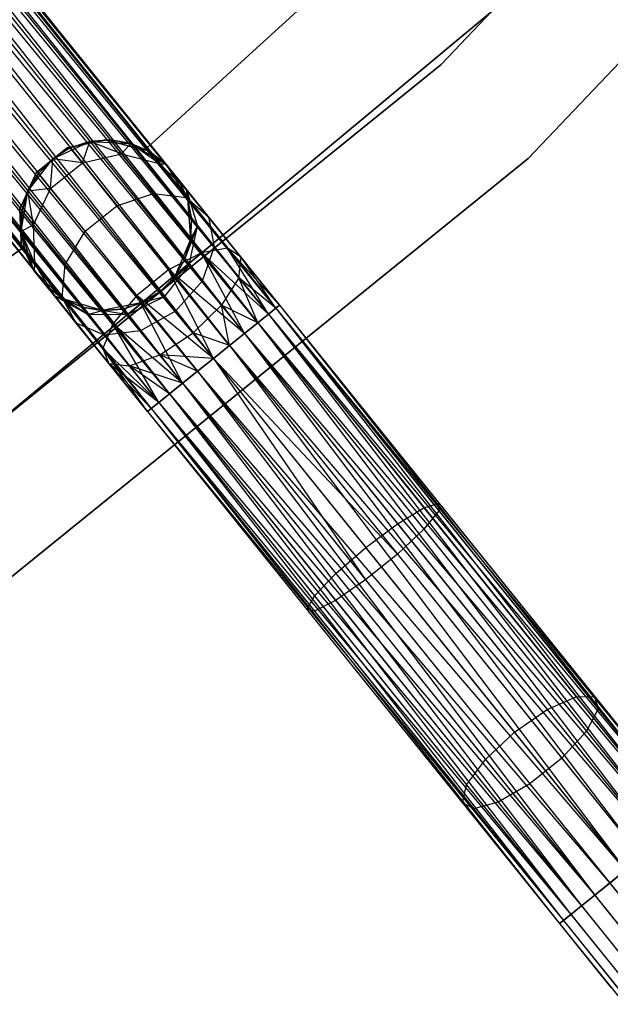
# Model space of a CAD drawing. Extents: x -91 to 92, y -91 to 92.
# Tile 201 of 256: x 37.36 to 44.27, y -56.12 to -44.59. Entities that reach past the tile are written whole.
import ezdxf

# ---------------------------------------------------------------- set-up
doc = ezdxf.new("R2010")
doc.units = 0
doc.header["$LTSCALE"] = 25.4
doc.layers.get('0').update_dxf_attribs({"linetype": 'CONTINUOUS'})

# ---------------------------------------------------------------- blocks, each defined once
blk = doc.blocks.new('NL2500012258_STL_2')
at = {"color": 0}
for p, q in [((120.534, -33.401, 177.855), (132.602, -48.398, 177.855)), ((120.534, -33.401, 177.855), (132.602, -48.398, 177.855)), ((132.515, -48.468, 176.932), (120.534, -33.401, 177.145)), ((120.534, -33.401, 177.145), (132.647, -48.362, 177.379)), ((120.534, -33.401, 177.145), (132.647, -48.362, 177.379)), ((132.515, -48.468, 176.932), (120.534, -33.401, 177.145)), ((132.647, -48.362, 177.379), (120.579, -33.364, 177.621)), ((120.579, -33.364, 177.379), (132.647, -48.362, 177.379)), ((132.647, -48.362, 177.379), (120.579, -33.364, 177.621)), ((120.579, -33.364, 177.621), (132.602, -48.398, 177.855)), ((120.579, -33.364, 177.621), (132.602, -48.398, 177.855)), ((120.579, -33.364, 177.379), (132.647, -48.362, 177.379)), ((132.602, -48.398, 177.855), (120.446, -33.471, 178.068)), ((120.446, -33.471, 178.068), (132.39, -48.568, 178.249)), ((120.446, -33.471, 178.068), (132.39, -48.568, 178.249)), ((132.602, -48.398, 177.855), (120.446, -33.471, 178.068)), ((120.446, -33.471, 176.932), (132.515, -48.468, 176.932)), ((120.446, -33.471, 176.932), (132.515, -48.468, 176.932)), ((120.322, -33.571, 178.249), (132.39, -48.568, 178.249)), ((120.322, -33.571, 178.249), (132.39, -48.568, 178.249)), ((132.235, -48.693, 176.615), (120.322, -33.571, 176.751)), ((120.322, -33.571, 176.751), (132.515, -48.468, 176.932)), ((120.322, -33.571, 176.751), (132.515, -48.468, 176.932)), ((132.235, -48.693, 176.615), (120.322, -33.571, 176.751)), ((132.39, -48.568, 178.249), (120.167, -33.695, 178.385)), ((120.167, -33.695, 178.385), (132.06, -48.834, 178.471)), ((120.167, -33.695, 178.385), (132.06, -48.834, 178.471)), ((132.39, -48.568, 178.249), (120.167, -33.695, 178.385)), ((120.167, -33.695, 176.615), (132.235, -48.693, 176.615)), ((120.167, -33.695, 176.615), (132.235, -48.693, 176.615)), ((119.992, -33.837, 178.471), (132.06, -48.834, 178.471)), ((119.992, -33.837, 178.471), (132.06, -48.834, 178.471)), ((119.992, -33.837, 176.529), (131.873, -48.984, 176.5)), ((119.992, -33.837, 176.529), (131.873, -48.984, 176.5)), ((119.992, -33.837, 176.529), (132.235, -48.693, 176.615)), ((119.992, -33.837, 176.529), (132.235, -48.693, 176.615)), ((119.805, -33.987, 178.5), (131.873, -48.984, 178.5)), ((119.805, -33.987, 178.5), (131.873, -48.984, 178.5)), ((119.805, -33.987, 176.5), (131.873, -48.984, 176.5)), ((119.805, -33.987, 176.5), (131.873, -48.984, 176.5)), ((131.511, -49.275, 176.615), (119.619, -34.137, 176.529)), ((119.619, -34.137, 176.529), (131.873, -48.984, 176.5)), ((131.511, -49.275, 176.615), (119.619, -34.137, 176.529)), ((119.619, -34.137, 178.471), (131.687, -49.134, 178.471)), ((119.619, -34.137, 178.471), (131.687, -49.134, 178.471)), ((119.619, -34.137, 176.529), (131.873, -48.984, 176.5)), ((119.443, -34.278, 176.615), (131.511, -49.275, 176.615)), ((119.443, -34.278, 176.615), (131.511, -49.275, 176.615)), ((131.687, -49.134, 178.471), (119.443, -34.278, 178.385)), ((119.443, -34.278, 178.385), (131.357, -49.4, 178.249)), ((119.443, -34.278, 178.385), (131.357, -49.4, 178.249)), ((131.687, -49.134, 178.471), (119.443, -34.278, 178.385)), ((131.232, -49.5, 176.932), (119.289, -34.402, 176.751)), ((119.289, -34.402, 176.751), (131.511, -49.275, 176.615)), ((119.289, -34.402, 176.751), (131.511, -49.275, 176.615)), ((131.232, -49.5, 176.932), (119.289, -34.402, 176.751)), ((119.289, -34.402, 178.249), (131.357, -49.4, 178.249)), ((119.289, -34.402, 178.249), (131.357, -49.4, 178.249)), ((131.1, -49.606, 177.379), (119.077, -34.573, 177.145)), ((119.077, -34.573, 177.145), (131.232, -49.5, 176.932)), ((119.077, -34.573, 177.145), (131.232, -49.5, 176.932)), ((131.1, -49.606, 177.379), (119.077, -34.573, 177.145)), ((119.077, -34.573, 177.855), (131.145, -49.57, 177.855)), ((119.077, -34.573, 177.855), (131.145, -49.57, 177.855)), ((119.164, -34.503, 176.932), (131.232, -49.5, 176.932)), ((119.164, -34.503, 176.932), (131.232, -49.5, 176.932)), ((131.357, -49.4, 178.249), (119.164, -34.503, 178.068)), ((119.164, -34.503, 178.068), (131.145, -49.57, 177.855)), ((119.164, -34.503, 178.068), (131.145, -49.57, 177.855)), ((131.357, -49.4, 178.249), (119.164, -34.503, 178.068)), ((119.032, -34.609, 177.379), (131.1, -49.606, 177.379)), ((119.032, -34.609, 177.621), (131.1, -49.606, 177.379)), ((131.145, -49.57, 177.855), (119.032, -34.609, 177.621)), ((119.032, -34.609, 177.621), (131.1, -49.606, 177.379)), ((119.032, -34.609, 177.379), (131.1, -49.606, 177.379)), ((131.145, -49.57, 177.855), (119.032, -34.609, 177.621)), ((140.121, -39.662, 26.5), (134.537, -45.543, 26.5)), ((134.537, -45.543, 17), (140.121, -39.662, 17)), ((134.537, -45.543, 17), (140.121, -39.662, 17)), ((140.121, -39.662, 26.5), (134.537, -45.543, 26.5)), ((135.555, -46.645, 26.5), (141.274, -40.621, 26.5)), ((141.274, -40.621, 17), (135.555, -46.645, 17)), ((135.555, -46.645, 26.5), (141.274, -40.621, 26.5)), ((141.274, -40.621, 17), (135.555, -46.645, 17)), ((135.208, -42.772, 22), (131.065, -46.546, 22)), ((131.065, -46.546, 20), (135.208, -42.772, 20)), ((131.065, -46.546, 20), (135.208, -42.772, 20)), ((135.208, -42.772, 22), (131.065, -46.546, 22)), ((128.909, -50.1, 19), (135.136, -44.914, 19)), ((135.136, -44.914, 20), (128.909, -50.1, 20)), ((128.909, -50.1, 19), (135.136, -44.914, 19)), ((135.136, -44.914, 20), (128.909, -50.1, 20)), ((134.537, -45.543, 26.5), (128.233, -50.646, 26.5)), ((128.233, -50.646, 17), (134.537, -45.543, 17)), ((128.233, -50.646, 17), (134.537, -45.543, 17)), ((134.537, -45.543, 26.5), (128.233, -50.646, 26.5)), ((134.537, -45.543, 17), (134.537, -45.543, 26.5)), ((134.537, -45.543, 17), (134.537, -45.543, 26.5)), ((129.993, -46.647, 20), (130.427, -46.445, 20)), ((129.993, -46.647, 20), (130.427, -46.445, 20)), ((130.615, -46.425, 22), (130.16, -46.521, 22)), ((130.16, -46.521, 20), (130.615, -46.425, 20)), ((130.16, -46.521, 20), (130.615, -46.425, 20)), ((130.615, -46.425, 22), (130.16, -46.521, 22)), ((130.427, -46.445, 25.5), (130.197, -46.519, 25.5)), ((130.197, -46.519, 25.5), (130.427, -46.445, 20)), ((130.197, -46.519, 25.5), (130.427, -46.445, 20)), ((130.427, -46.445, 25.5), (130.197, -46.519, 25.5)), ((130.339, -46.696, 26.637), (130.427, -46.445, 25.5)), ((130.339, -46.696, 26.637), (130.427, -46.445, 25.5)), ((130.667, -46.427, 25.5), (130.427, -46.445, 25.5)), ((130.427, -46.445, 20), (130.667, -46.427, 25.5)), ((130.667, -46.427, 25.5), (130.427, -46.445, 25.5)), ((130.427, -46.445, 20), (130.667, -46.427, 25.5)), ((130.427, -46.445, 20), (130.905, -46.467, 20)), ((130.798, -46.59, 26.552), (130.427, -46.445, 25.5)), ((130.798, -46.59, 26.552), (130.427, -46.445, 25.5)), ((130.427, -46.445, 20), (130.905, -46.467, 20)), ((130.427, -46.445, 25.5), (130.427, -46.445, 20)), ((130.427, -46.445, 25.5), (130.427, -46.445, 20)), ((131.065, -46.546, 22), (130.615, -46.425, 22)), ((130.615, -46.425, 22), (130.615, -46.425, 20)), ((130.615, -46.425, 20), (131.065, -46.546, 20)), ((130.615, -46.425, 22), (130.615, -46.425, 20)), ((130.615, -46.425, 20), (131.065, -46.546, 20)), ((131.065, -46.546, 22), (130.615, -46.425, 22)), ((130.798, -46.59, 26.552), (130.667, -46.427, 25.5)), ((130.798, -46.59, 26.552), (130.667, -46.427, 25.5)), ((130.905, -46.467, 25.5), (130.667, -46.427, 25.5)), ((130.667, -46.427, 25.5), (130.905, -46.467, 20)), ((130.667, -46.427, 25.5), (130.905, -46.467, 20)), ((130.905, -46.467, 25.5), (130.667, -46.427, 25.5)), ((130.16, -46.521, 22), (129.798, -46.812, 22)), ((129.798, -46.812, 20), (130.16, -46.521, 20)), ((129.798, -46.812, 20), (130.16, -46.521, 20)), ((130.16, -46.521, 22), (129.798, -46.812, 22)), ((130.197, -46.519, 25.5), (129.993, -46.647, 25.5)), ((130.197, -46.519, 25.5), (129.993, -46.647, 25.5)), ((130.197, -46.519, 25.5), (129.993, -46.647, 20)), ((130.197, -46.519, 25.5), (129.993, -46.647, 20)), ((130.16, -46.521, 22), (130.16, -46.521, 20)), ((130.16, -46.521, 22), (130.16, -46.521, 20)), ((130.339, -46.696, 26.637), (130.197, -46.519, 25.5)), ((130.339, -46.696, 26.637), (130.197, -46.519, 25.5)), ((130.798, -46.59, 26.552), (130.905, -46.467, 25.5)), ((130.798, -46.59, 26.552), (130.905, -46.467, 25.5)), ((130.905, -46.467, 20), (131.317, -46.71, 20)), ((131.238, -46.703, 26.401), (130.905, -46.467, 25.5)), ((131.238, -46.703, 26.401), (130.905, -46.467, 25.5)), ((131.126, -46.563, 25.5), (130.905, -46.467, 25.5)), ((130.905, -46.467, 20), (131.126, -46.563, 25.5)), ((130.905, -46.467, 20), (131.317, -46.71, 20)), ((130.905, -46.467, 25.5), (130.905, -46.467, 20)), ((130.905, -46.467, 25.5), (130.905, -46.467, 20)), ((131.126, -46.563, 25.5), (130.905, -46.467, 25.5)), ((130.905, -46.467, 20), (131.126, -46.563, 25.5)), ((131.065, -46.546, 22), (131.065, -46.546, 20)), ((131.065, -46.546, 22), (131.065, -46.546, 20)), ((131.238, -46.703, 26.401), (131.126, -46.563, 25.5)), ((131.238, -46.703, 26.401), (131.126, -46.563, 25.5)), ((131.317, -46.71, 25.5), (131.126, -46.563, 25.5)), ((131.126, -46.563, 25.5), (131.317, -46.71, 20)), ((131.126, -46.563, 25.5), (131.317, -46.71, 20)), ((131.317, -46.71, 25.5), (131.126, -46.563, 25.5)), ((129.099, -51.871, 26.5), (135.555, -46.645, 26.5)), ((135.555, -46.645, 17), (129.099, -51.871, 17)), ((129.099, -51.871, 26.5), (135.555, -46.645, 26.5)), ((135.555, -46.645, 17), (129.099, -51.871, 17)), ((129.702, -47.027, 20), (129.993, -46.647, 20)), ((129.702, -47.027, 20), (129.993, -46.647, 20)), ((129.993, -46.647, 25.5), (129.824, -46.819, 25.5)), ((129.824, -46.819, 25.5), (129.993, -46.647, 20)), ((129.993, -46.647, 25.5), (129.824, -46.819, 25.5)), ((129.824, -46.819, 25.5), (129.993, -46.647, 20)), ((129.966, -46.996, 26.637), (129.993, -46.647, 25.5)), ((129.966, -46.996, 26.637), (129.993, -46.647, 25.5)), ((130.339, -46.696, 26.637), (129.993, -46.647, 25.5)), ((130.339, -46.696, 26.637), (129.993, -46.647, 25.5)), ((129.993, -46.647, 25.5), (129.993, -46.647, 20)), ((129.993, -46.647, 25.5), (129.993, -46.647, 20)), ((130.339, -46.696, 26.637), (130.798, -46.59, 26.552)), ((130.339, -46.696, 26.637), (130.798, -46.59, 26.552)), ((130.798, -46.59, 26.552), (131.238, -46.703, 26.401)), ((131.172, -47.054, 27.443), (130.798, -46.59, 26.552)), ((131.172, -47.054, 27.443), (130.798, -46.59, 26.552)), ((130.798, -46.59, 26.552), (131.238, -46.703, 26.401)), ((135.555, -46.645, 26.5), (135.555, -46.645, 17)), ((135.555, -46.645, 26.5), (135.555, -46.645, 17)), ((129.966, -46.996, 26.637), (130.339, -46.696, 26.637)), ((129.966, -46.996, 26.637), (130.339, -46.696, 26.637)), ((130.743, -47.197, 27.601), (130.339, -46.696, 26.637)), ((130.743, -47.197, 27.601), (130.339, -46.696, 26.637)), ((131.238, -46.703, 26.401), (131.317, -46.71, 25.5)), ((131.238, -46.703, 26.401), (131.317, -46.71, 25.5)), ((131.238, -46.703, 26.401), (131.558, -47.009, 26.219)), ((131.558, -47.101, 27.165), (131.238, -46.703, 26.401)), ((131.558, -47.101, 27.165), (131.238, -46.703, 26.401)), ((131.238, -46.703, 26.401), (131.558, -47.009, 26.219)), ((131.317, -46.71, 20), (131.57, -47.116, 20)), ((131.558, -47.009, 26.219), (131.317, -46.71, 25.5)), ((131.317, -46.71, 20), (131.469, -46.897, 25.5)), ((131.317, -46.71, 25.5), (131.317, -46.71, 20)), ((131.558, -47.009, 26.219), (131.317, -46.71, 25.5)), ((131.317, -46.71, 20), (131.469, -46.897, 25.5)), ((131.317, -46.71, 20), (131.57, -47.116, 20)), ((131.317, -46.71, 25.5), (131.317, -46.71, 20)), ((129.798, -46.812, 22), (129.606, -47.237, 22)), ((129.606, -47.237, 20), (129.798, -46.812, 20)), ((129.606, -47.237, 20), (129.798, -46.812, 20)), ((129.798, -46.812, 22), (129.606, -47.237, 22)), ((129.824, -46.819, 25.5), (129.702, -47.027, 25.5)), ((129.702, -47.027, 20), (129.824, -46.819, 25.5)), ((129.824, -46.819, 25.5), (129.702, -47.027, 25.5)), ((129.702, -47.027, 20), (129.824, -46.819, 25.5)), ((129.798, -46.812, 22), (129.798, -46.812, 20)), ((129.798, -46.812, 22), (129.798, -46.812, 20)), ((129.966, -46.996, 26.637), (129.824, -46.819, 25.5)), ((129.966, -46.996, 26.637), (129.824, -46.819, 25.5)), ((131.558, -47.009, 26.219), (131.469, -46.897, 25.5)), ((131.57, -47.116, 25.5), (131.469, -46.897, 25.5)), ((131.558, -47.009, 26.219), (131.469, -46.897, 25.5)), ((131.469, -46.897, 25.5), (131.57, -47.116, 20)), ((131.469, -46.897, 25.5), (131.57, -47.116, 20)), ((131.57, -47.116, 25.5), (131.469, -46.897, 25.5)), ((129.966, -46.996, 26.637), (129.702, -47.027, 25.5)), ((129.966, -46.996, 26.637), (129.702, -47.027, 25.5)), ((129.765, -47.421, 26.552), (129.966, -46.996, 26.637)), ((129.765, -47.421, 26.552), (129.966, -46.996, 26.637)), ((130.37, -47.497, 27.601), (129.966, -46.996, 26.637)), ((130.37, -47.497, 27.601), (129.966, -46.996, 26.637)), ((131.617, -47.352, 25.5), (131.558, -47.009, 26.219)), ((131.558, -47.009, 26.219), (131.685, -47.437, 26.048)), ((131.617, -47.352, 25.5), (131.558, -47.009, 26.219)), ((131.57, -47.116, 25.5), (131.558, -47.009, 26.219)), ((131.57, -47.116, 25.5), (131.558, -47.009, 26.219)), ((131.814, -47.326, 26.829), (131.558, -47.009, 26.219)), ((131.814, -47.326, 26.829), (131.558, -47.009, 26.219)), ((131.558, -47.009, 26.219), (131.685, -47.437, 26.048)), ((129.622, -47.499, 20), (129.702, -47.027, 20)), ((129.622, -47.499, 20), (129.702, -47.027, 20)), ((129.702, -47.027, 25.5), (129.634, -47.258, 25.5)), ((129.634, -47.258, 25.5), (129.702, -47.027, 20)), ((129.634, -47.258, 25.5), (129.702, -47.027, 20)), ((129.702, -47.027, 25.5), (129.634, -47.258, 25.5)), ((129.765, -47.421, 26.552), (129.702, -47.027, 25.5)), ((129.765, -47.421, 26.552), (129.702, -47.027, 25.5)), ((129.702, -47.027, 25.5), (129.702, -47.027, 20)), ((129.702, -47.027, 25.5), (129.702, -47.027, 20)), ((130.743, -47.197, 27.601), (131.172, -47.054, 27.443)), ((130.743, -47.197, 27.601), (131.172, -47.054, 27.443)), ((131.172, -47.054, 27.443), (131.558, -47.101, 27.165)), ((131.731, -47.749, 28.039), (131.172, -47.054, 27.443)), ((131.731, -47.749, 28.039), (131.172, -47.054, 27.443)), ((131.172, -47.054, 27.443), (131.558, -47.101, 27.165)), ((131.558, -47.101, 27.165), (131.814, -47.326, 26.829)), ((132.037, -47.696, 27.675), (131.558, -47.101, 27.165)), ((132.037, -47.696, 27.675), (131.558, -47.101, 27.165)), ((131.558, -47.101, 27.165), (131.814, -47.326, 26.829)), ((131.57, -47.116, 20), (131.605, -47.593, 20)), ((131.617, -47.352, 25.5), (131.57, -47.116, 25.5)), ((131.57, -47.116, 20), (131.617, -47.352, 25.5)), ((131.57, -47.116, 20), (131.605, -47.593, 20)), ((131.57, -47.116, 25.5), (131.57, -47.116, 20)), ((131.57, -47.116, 25.5), (131.57, -47.116, 20)), ((131.617, -47.352, 25.5), (131.57, -47.116, 25.5)), ((131.57, -47.116, 20), (131.617, -47.352, 25.5)), ((129.606, -47.237, 22), (129.606, -47.237, 20)), ((129.606, -47.237, 22), (129.606, -47.237, 20)), ((129.606, -47.237, 22), (129.627, -47.701, 22)), ((129.627, -47.701, 20), (129.606, -47.237, 20)), ((129.627, -47.701, 20), (129.606, -47.237, 20)), ((129.606, -47.237, 22), (129.627, -47.701, 22)), ((130.37, -47.497, 27.601), (130.743, -47.197, 27.601)), ((130.37, -47.497, 27.601), (130.743, -47.197, 27.601)), ((131.347, -47.948, 28.245), (130.743, -47.197, 27.601)), ((131.347, -47.948, 28.245), (130.743, -47.197, 27.601)), ((129.634, -47.258, 25.5), (129.622, -47.499, 25.5)), ((129.622, -47.499, 20), (129.634, -47.258, 25.5)), ((129.634, -47.258, 25.5), (129.622, -47.499, 25.5)), ((129.622, -47.499, 20), (129.634, -47.258, 25.5)), ((129.765, -47.421, 26.552), (129.634, -47.258, 25.5)), ((129.765, -47.421, 26.552), (129.634, -47.258, 25.5)), ((131.605, -47.593, 25.5), (131.617, -47.352, 25.5)), ((131.617, -47.352, 25.5), (131.605, -47.593, 20)), ((131.617, -47.352, 25.5), (131.605, -47.593, 20)), ((131.605, -47.593, 25.5), (131.617, -47.352, 25.5)), ((131.685, -47.437, 26.048), (131.617, -47.352, 25.5)), ((131.685, -47.437, 26.048), (131.617, -47.352, 25.5)), ((131.814, -47.326, 26.829), (131.88, -47.679, 26.513)), ((132.196, -47.801, 27.236), (131.814, -47.326, 26.829)), ((132.196, -47.801, 27.236), (131.814, -47.326, 26.829)), ((131.814, -47.326, 26.829), (131.88, -47.679, 26.513)), ((129.765, -47.421, 26.552), (129.622, -47.499, 25.5)), ((129.765, -47.421, 26.552), (129.622, -47.499, 25.5)), ((129.781, -47.875, 26.401), (129.765, -47.421, 26.552)), ((130.138, -47.886, 27.443), (129.765, -47.421, 26.552)), ((129.781, -47.875, 26.401), (129.765, -47.421, 26.552)), ((130.138, -47.886, 27.443), (129.765, -47.421, 26.552)), ((131.537, -47.824, 25.5), (131.685, -47.437, 26.048)), ((131.537, -47.824, 25.5), (131.685, -47.437, 26.048)), ((131.59, -47.89, 25.927), (131.685, -47.437, 26.048)), ((131.59, -47.89, 25.927), (131.685, -47.437, 26.048)), ((131.605, -47.593, 25.5), (131.685, -47.437, 26.048)), ((131.605, -47.593, 25.5), (131.685, -47.437, 26.048)), ((131.88, -47.679, 26.513), (131.685, -47.437, 26.048)), ((131.88, -47.679, 26.513), (131.685, -47.437, 26.048)), ((129.771, -47.954, 20), (129.622, -47.499, 20)), ((129.781, -47.875, 26.401), (129.622, -47.499, 25.5)), ((129.622, -47.499, 25.5), (129.669, -47.736, 25.5)), ((129.781, -47.875, 26.401), (129.622, -47.499, 25.5)), ((129.669, -47.736, 25.5), (129.622, -47.499, 20)), ((129.771, -47.954, 20), (129.622, -47.499, 20)), ((129.669, -47.736, 25.5), (129.622, -47.499, 20)), ((129.622, -47.499, 25.5), (129.669, -47.736, 25.5)), ((129.622, -47.499, 25.5), (129.622, -47.499, 20)), ((129.622, -47.499, 25.5), (129.622, -47.499, 20)), ((130.138, -47.886, 27.443), (130.37, -47.497, 27.601)), ((130.138, -47.886, 27.443), (130.37, -47.497, 27.601)), ((130.974, -48.248, 28.245), (130.37, -47.497, 27.601)), ((130.974, -48.248, 28.245), (130.37, -47.497, 27.601)), ((131.605, -47.593, 20), (131.415, -48.032, 20)), ((131.605, -47.593, 20), (131.415, -48.032, 20)), ((131.537, -47.824, 25.5), (131.605, -47.593, 25.5)), ((131.605, -47.593, 20), (131.537, -47.824, 25.5)), ((131.537, -47.824, 25.5), (131.605, -47.593, 25.5)), ((131.605, -47.593, 20), (131.537, -47.824, 25.5)), ((131.605, -47.593, 25.5), (131.605, -47.593, 20)), ((131.605, -47.593, 25.5), (131.605, -47.593, 20)), ((129.627, -47.701, 22), (125.051, -50.938, 22)), ((125.051, -50.938, 20), (129.627, -47.701, 20)), ((125.051, -50.938, 20), (129.627, -47.701, 20)), ((129.627, -47.701, 22), (125.051, -50.938, 22)), ((129.627, -47.701, 22), (129.627, -47.701, 20)), ((129.627, -47.701, 22), (129.627, -47.701, 20)), ((132.037, -47.696, 27.675), (131.731, -47.749, 28.039)), ((132.037, -47.696, 27.675), (131.731, -47.749, 28.039)), ((131.88, -47.679, 26.513), (131.741, -48.079, 26.288)), ((131.88, -47.679, 26.513), (131.741, -48.079, 26.288)), ((132.171, -48.041, 26.823), (131.88, -47.679, 26.513)), ((132.171, -48.041, 26.823), (131.88, -47.679, 26.513)), ((132.515, -48.468, 28.068), (132.037, -47.696, 27.675)), ((132.602, -48.398, 27.855), (132.037, -47.696, 27.675)), ((132.515, -48.468, 28.068), (132.037, -47.696, 27.675)), ((132.602, -48.398, 27.855), (132.037, -47.696, 27.675)), ((132.647, -48.362, 27.621), (132.037, -47.696, 27.675)), ((132.647, -48.362, 27.621), (132.037, -47.696, 27.675)), ((132.196, -47.801, 27.236), (132.037, -47.696, 27.675)), ((132.196, -47.801, 27.236), (132.037, -47.696, 27.675)), ((129.781, -47.875, 26.401), (129.669, -47.736, 25.5)), ((129.669, -47.736, 25.5), (129.771, -47.954, 25.5)), ((129.781, -47.875, 26.401), (129.669, -47.736, 25.5)), ((129.771, -47.954, 20), (129.669, -47.736, 25.5)), ((129.669, -47.736, 25.5), (129.771, -47.954, 25.5)), ((129.771, -47.954, 20), (129.669, -47.736, 25.5)), ((131.731, -47.749, 28.039), (131.347, -47.948, 28.245)), ((131.731, -47.749, 28.039), (131.347, -47.948, 28.245)), ((131.415, -48.032, 25.5), (131.537, -47.824, 25.5)), ((131.537, -47.824, 25.5), (131.415, -48.032, 20)), ((131.537, -47.824, 25.5), (131.415, -48.032, 20)), ((131.415, -48.032, 25.5), (131.537, -47.824, 25.5)), ((131.537, -47.824, 25.5), (131.59, -47.89, 25.927)), ((131.537, -47.824, 25.5), (131.59, -47.89, 25.927)), ((132.235, -48.693, 28.385), (131.731, -47.749, 28.039)), ((132.39, -48.568, 28.249), (131.731, -47.749, 28.039)), ((132.235, -48.693, 28.385), (131.731, -47.749, 28.039)), ((132.39, -48.568, 28.249), (131.731, -47.749, 28.039)), ((132.515, -48.468, 28.068), (131.731, -47.749, 28.039)), ((132.515, -48.468, 28.068), (131.731, -47.749, 28.039)), ((132.171, -48.041, 26.823), (132.196, -47.801, 27.236)), ((132.171, -48.041, 26.823), (132.196, -47.801, 27.236)), ((132.647, -48.362, 27.379), (132.196, -47.801, 27.236)), ((132.647, -48.362, 27.621), (132.196, -47.801, 27.236)), ((132.647, -48.362, 27.621), (132.196, -47.801, 27.236)), ((132.647, -48.362, 27.379), (132.196, -47.801, 27.236)), ((132.602, -48.398, 27.145), (132.196, -47.801, 27.236)), ((132.602, -48.398, 27.145), (132.196, -47.801, 27.236)), ((129.781, -47.875, 26.401), (129.771, -47.954, 25.5)), ((129.781, -47.875, 26.401), (129.771, -47.954, 25.5)), ((130.011, -48.254, 26.219), (129.781, -47.875, 26.401)), ((130.101, -48.273, 27.165), (129.781, -47.875, 26.401)), ((130.011, -48.254, 26.219), (129.781, -47.875, 26.401)), ((130.101, -48.273, 27.165), (129.781, -47.875, 26.401)), ((130.101, -48.273, 27.165), (130.138, -47.886, 27.443)), ((130.101, -48.273, 27.165), (130.138, -47.886, 27.443)), ((130.697, -48.58, 28.039), (130.138, -47.886, 27.443)), ((130.697, -48.58, 28.039), (130.138, -47.886, 27.443)), ((131.59, -47.89, 25.927), (131.247, -48.205, 25.5)), ((131.59, -47.89, 25.927), (131.247, -48.205, 25.5)), ((131.59, -47.89, 25.927), (131.294, -48.264, 25.883)), ((131.59, -47.89, 25.927), (131.294, -48.264, 25.883)), ((131.415, -48.032, 25.5), (131.59, -47.89, 25.927)), ((131.415, -48.032, 25.5), (131.59, -47.89, 25.927)), ((131.741, -48.079, 26.288), (131.59, -47.89, 25.927)), ((131.741, -48.079, 26.288), (131.59, -47.89, 25.927)), ((130.113, -48.288, 20), (129.771, -47.954, 20)), ((130.011, -48.254, 26.219), (129.771, -47.954, 25.5)), ((129.771, -47.954, 25.5), (129.771, -47.954, 20)), ((129.922, -48.142, 25.5), (129.771, -47.954, 20)), ((130.011, -48.254, 26.219), (129.771, -47.954, 25.5)), ((129.922, -48.142, 25.5), (129.771, -47.954, 20)), ((130.113, -48.288, 20), (129.771, -47.954, 20)), ((129.771, -47.954, 25.5), (129.771, -47.954, 20)), ((131.347, -47.948, 28.245), (130.974, -48.248, 28.245)), ((131.347, -47.948, 28.245), (130.974, -48.248, 28.245)), ((131.415, -48.032, 20), (131.247, -48.205, 20)), ((131.247, -48.205, 25.5), (131.415, -48.032, 25.5)), ((131.247, -48.205, 25.5), (131.415, -48.032, 25.5)), ((131.415, -48.032, 20), (131.247, -48.205, 20)), ((131.873, -48.984, 28.5), (131.347, -47.948, 28.245)), ((132.06, -48.834, 28.471), (131.347, -47.948, 28.245)), ((131.873, -48.984, 28.5), (131.347, -47.948, 28.245)), ((132.06, -48.834, 28.471), (131.347, -47.948, 28.245)), ((132.235, -48.693, 28.385), (131.347, -47.948, 28.245)), ((132.235, -48.693, 28.385), (131.347, -47.948, 28.245)), ((131.415, -48.032, 25.5), (131.415, -48.032, 20)), ((131.415, -48.032, 25.5), (131.415, -48.032, 20)), ((132.171, -48.041, 26.823), (131.968, -48.36, 26.53)), ((132.171, -48.041, 26.823), (131.968, -48.36, 26.53)), ((132.602, -48.398, 27.145), (132.171, -48.041, 26.823)), ((132.515, -48.468, 26.932), (132.171, -48.041, 26.823)), ((132.602, -48.398, 27.145), (132.171, -48.041, 26.823)), ((132.515, -48.468, 26.932), (132.171, -48.041, 26.823)), ((132.39, -48.568, 26.751), (132.171, -48.041, 26.823)), ((132.39, -48.568, 26.751), (132.171, -48.041, 26.823)), ((130.011, -48.254, 26.219), (129.922, -48.142, 25.5)), ((129.922, -48.142, 25.5), (130.113, -48.288, 25.5)), ((130.011, -48.254, 26.219), (129.922, -48.142, 25.5)), ((130.113, -48.288, 20), (129.922, -48.142, 25.5)), ((129.922, -48.142, 25.5), (130.113, -48.288, 25.5)), ((130.113, -48.288, 20), (129.922, -48.142, 25.5)), ((131.741, -48.079, 26.288), (131.43, -48.433, 26.207)), ((131.741, -48.079, 26.288), (131.43, -48.433, 26.207)), ((131.968, -48.36, 26.53), (131.741, -48.079, 26.288)), ((131.968, -48.36, 26.53), (131.741, -48.079, 26.288)), ((130.403, -48.469, 26.048), (130.011, -48.254, 26.219)), ((130.011, -48.254, 26.219), (130.113, -48.288, 25.5)), ((130.011, -48.254, 26.219), (130.113, -48.288, 25.5)), ((130.267, -48.571, 26.829), (130.011, -48.254, 26.219)), ((130.403, -48.469, 26.048), (130.011, -48.254, 26.219)), ((130.267, -48.571, 26.829), (130.011, -48.254, 26.219)), ((130.267, -48.571, 26.829), (130.101, -48.273, 27.165)), ((130.58, -48.868, 27.675), (130.101, -48.273, 27.165)), ((130.267, -48.571, 26.829), (130.101, -48.273, 27.165)), ((130.58, -48.868, 27.675), (130.101, -48.273, 27.165)), ((130.572, -48.425, 20), (130.113, -48.288, 20)), ((130.403, -48.469, 26.048), (130.113, -48.288, 25.5)), ((130.113, -48.288, 25.5), (130.335, -48.384, 25.5)), ((130.403, -48.469, 26.048), (130.113, -48.288, 25.5)), ((130.335, -48.384, 25.5), (130.113, -48.288, 20)), ((130.572, -48.425, 20), (130.113, -48.288, 20)), ((130.335, -48.384, 25.5), (130.113, -48.288, 20)), ((130.113, -48.288, 25.5), (130.335, -48.384, 25.5)), ((130.113, -48.288, 25.5), (130.113, -48.288, 20)), ((130.113, -48.288, 25.5), (130.113, -48.288, 20)), ((130.974, -48.248, 28.245), (130.697, -48.58, 28.039)), ((130.974, -48.248, 28.245), (130.697, -48.58, 28.039)), ((131.294, -48.264, 25.883), (130.866, -48.473, 25.927)), ((131.294, -48.264, 25.883), (130.866, -48.473, 25.927)), ((131.511, -49.275, 28.385), (130.974, -48.248, 28.245)), ((131.687, -49.134, 28.471), (130.974, -48.248, 28.245)), ((131.511, -49.275, 28.385), (130.974, -48.248, 28.245)), ((131.687, -49.134, 28.471), (130.974, -48.248, 28.245)), ((131.873, -48.984, 28.5), (130.974, -48.248, 28.245)), ((131.873, -48.984, 28.5), (130.974, -48.248, 28.245)), ((131.247, -48.205, 20), (131.042, -48.332, 20)), ((131.042, -48.332, 25.5), (131.247, -48.205, 25.5)), ((131.042, -48.332, 25.5), (131.247, -48.205, 25.5)), ((131.247, -48.205, 20), (131.042, -48.332, 20)), ((131.294, -48.264, 25.883), (131.042, -48.332, 25.5)), ((131.294, -48.264, 25.883), (131.042, -48.332, 25.5)), ((131.247, -48.205, 25.5), (131.294, -48.264, 25.883)), ((131.247, -48.205, 25.5), (131.294, -48.264, 25.883)), ((131.247, -48.205, 25.5), (131.247, -48.205, 20)), ((131.247, -48.205, 25.5), (131.247, -48.205, 20)), ((131.294, -48.264, 25.883), (131.43, -48.433, 26.207)), ((131.294, -48.264, 25.883), (131.43, -48.433, 26.207)), ((130.403, -48.469, 26.048), (130.335, -48.384, 25.5)), ((130.335, -48.384, 25.5), (130.572, -48.425, 25.5)), ((130.403, -48.469, 26.048), (130.335, -48.384, 25.5)), ((130.572, -48.425, 20), (130.335, -48.384, 25.5)), ((130.335, -48.384, 25.5), (130.572, -48.425, 25.5)), ((130.572, -48.425, 20), (130.335, -48.384, 25.5)), ((131.042, -48.332, 20), (130.572, -48.425, 20)), ((131.042, -48.332, 20), (130.572, -48.425, 20)), ((130.572, -48.425, 25.5), (130.813, -48.407, 25.5)), ((130.813, -48.407, 25.5), (130.572, -48.425, 20)), ((130.813, -48.407, 25.5), (130.572, -48.425, 20)), ((130.572, -48.425, 25.5), (130.813, -48.407, 25.5)), ((130.813, -48.407, 25.5), (131.042, -48.332, 25.5)), ((131.042, -48.332, 20), (130.813, -48.407, 25.5)), ((130.813, -48.407, 25.5), (131.042, -48.332, 25.5)), ((131.042, -48.332, 20), (130.813, -48.407, 25.5)), ((130.866, -48.473, 25.927), (130.813, -48.407, 25.5)), ((130.866, -48.473, 25.927), (130.813, -48.407, 25.5)), ((130.866, -48.473, 25.927), (131.042, -48.332, 25.5)), ((130.866, -48.473, 25.927), (131.042, -48.332, 25.5)), ((131.042, -48.332, 25.5), (131.042, -48.332, 20)), ((131.042, -48.332, 25.5), (131.042, -48.332, 20)), ((131.968, -48.36, 26.53), (131.634, -48.686, 26.424)), ((131.968, -48.36, 26.53), (131.634, -48.686, 26.424)), ((132.39, -48.568, 26.751), (131.968, -48.36, 26.53)), ((132.39, -48.568, 26.751), (131.968, -48.36, 26.53)), ((132.235, -48.693, 26.615), (131.968, -48.36, 26.53)), ((132.235, -48.693, 26.615), (131.968, -48.36, 26.53)), ((132.06, -48.834, 26.529), (131.968, -48.36, 26.53)), ((132.06, -48.834, 26.529), (131.968, -48.36, 26.53)), ((132.39, -48.568, 178.249), (132.602, -48.398, 177.855)), ((132.39, -48.568, 178.249), (132.602, -48.398, 177.855)), ((132.647, -48.362, 177.379), (132.515, -48.468, 176.932)), ((132.647, -48.362, 177.379), (132.515, -48.468, 176.932)), ((132.515, -48.468, 26.932), (132.602, -48.398, 27.145)), ((132.602, -48.398, 27.855), (132.515, -48.468, 28.068)), ((132.602, -48.398, 27.855), (132.515, -48.468, 28.068)), ((132.515, -48.468, 26.932), (132.602, -48.398, 27.145)), ((132.602, -48.398, 177.855), (132.647, -48.362, 177.379)), ((132.602, -48.398, 177.855), (132.647, -48.362, 177.379)), ((132.602, -48.398, 27.145), (132.647, -48.362, 27.379)), ((132.647, -48.362, 27.621), (132.602, -48.398, 27.855)), ((132.647, -48.362, 27.621), (132.602, -48.398, 27.855)), ((132.602, -48.398, 27.145), (132.647, -48.362, 27.379)), ((132.602, -48.398, 177.855), (134.51, -50.769, 177.626)), ((132.602, -48.398, 177.855), (134.51, -50.769, 177.626)), ((132.602, -48.398, 27.145), (137.424, -54.39, 27.145)), ((132.602, -48.398, 27.145), (137.424, -54.39, 27.145)), ((132.602, -48.398, 27.855), (137.469, -54.354, 27.621)), ((132.602, -48.398, 27.855), (137.469, -54.354, 27.621)), ((132.602, -48.398, 27.855), (137.337, -54.461, 28.068)), ((132.602, -48.398, 27.855), (137.337, -54.461, 28.068)), ((132.647, -48.362, 177.379), (134.51, -50.678, 177.156)), ((132.647, -48.362, 177.379), (134.51, -50.678, 177.156)), ((132.647, -48.362, 27.379), (137.424, -54.39, 27.145)), ((132.647, -48.362, 27.379), (137.424, -54.39, 27.145)), ((132.647, -48.362, 27.379), (137.469, -54.354, 27.621)), ((132.647, -48.362, 27.379), (137.469, -54.354, 27.621)), ((132.647, -48.362, 27.621), (137.469, -54.354, 27.621)), ((132.647, -48.362, 27.621), (137.469, -54.354, 27.621)), ((130.403, -48.469, 26.048), (130.572, -48.425, 25.5)), ((130.403, -48.469, 26.048), (130.572, -48.425, 25.5)), ((130.866, -48.473, 25.927), (130.403, -48.469, 26.048)), ((130.597, -48.711, 26.513), (130.403, -48.469, 26.048)), ((130.866, -48.473, 25.927), (130.403, -48.469, 26.048)), ((130.597, -48.711, 26.513), (130.403, -48.469, 26.048)), ((130.866, -48.473, 25.927), (130.572, -48.425, 25.5)), ((130.866, -48.473, 25.927), (130.572, -48.425, 25.5)), ((130.572, -48.425, 25.5), (130.572, -48.425, 20)), ((130.572, -48.425, 25.5), (130.572, -48.425, 20)), ((131.017, -48.661, 26.288), (130.866, -48.473, 25.927)), ((131.017, -48.661, 26.288), (130.866, -48.473, 25.927)), ((131.43, -48.433, 26.207), (131.017, -48.661, 26.288)), ((131.43, -48.433, 26.207), (131.017, -48.661, 26.288)), ((131.43, -48.433, 26.207), (131.634, -48.686, 26.424)), ((131.43, -48.433, 26.207), (131.634, -48.686, 26.424)), ((132.515, -48.468, 176.932), (132.235, -48.693, 176.615)), ((132.515, -48.468, 176.932), (132.235, -48.693, 176.615)), ((132.39, -48.568, 26.751), (132.515, -48.468, 26.932)), ((132.515, -48.468, 28.068), (132.39, -48.568, 28.249)), ((132.515, -48.468, 28.068), (132.39, -48.568, 28.249)), ((132.39, -48.568, 26.751), (132.515, -48.468, 26.932)), ((132.515, -48.468, 176.932), (134.336, -50.732, 176.713)), ((132.515, -48.468, 176.932), (134.336, -50.732, 176.713)), ((132.515, -48.468, 26.932), (137.212, -54.561, 26.751)), ((132.515, -48.468, 26.932), (137.212, -54.561, 26.751)), ((132.515, -48.468, 26.932), (137.424, -54.39, 27.145)), ((132.515, -48.468, 26.932), (137.424, -54.39, 27.145)), ((132.515, -48.468, 28.068), (137.337, -54.461, 28.068)), ((132.515, -48.468, 28.068), (137.337, -54.461, 28.068)), ((130.597, -48.711, 26.513), (130.267, -48.571, 26.829)), ((130.649, -49.046, 27.236), (130.267, -48.571, 26.829)), ((130.597, -48.711, 26.513), (130.267, -48.571, 26.829)), ((130.649, -49.046, 27.236), (130.267, -48.571, 26.829)), ((130.697, -48.58, 28.039), (130.58, -48.868, 27.675)), ((130.697, -48.58, 28.039), (130.58, -48.868, 27.675)), ((131.232, -49.5, 28.068), (130.697, -48.58, 28.039)), ((131.357, -49.4, 28.249), (130.697, -48.58, 28.039)), ((131.232, -49.5, 28.068), (130.697, -48.58, 28.039)), ((131.357, -49.4, 28.249), (130.697, -48.58, 28.039)), ((131.511, -49.275, 28.385), (130.697, -48.58, 28.039)), ((131.511, -49.275, 28.385), (130.697, -48.58, 28.039)), ((132.06, -48.834, 178.471), (132.39, -48.568, 178.249)), ((132.06, -48.834, 178.471), (132.39, -48.568, 178.249)), ((132.235, -48.693, 26.615), (132.39, -48.568, 26.751)), ((132.39, -48.568, 28.249), (132.235, -48.693, 28.385)), ((132.39, -48.568, 28.249), (132.235, -48.693, 28.385)), ((132.235, -48.693, 26.615), (132.39, -48.568, 26.751)), ((132.39, -48.568, 178.249), (134.335, -50.985, 178.015)), ((132.39, -48.568, 178.249), (134.335, -50.985, 178.015)), ((132.39, -48.568, 26.751), (137.212, -54.561, 26.751)), ((132.39, -48.568, 26.751), (137.212, -54.561, 26.751)), ((132.39, -48.568, 28.249), (137.337, -54.461, 28.068)), ((132.39, -48.568, 28.249), (137.337, -54.461, 28.068)), ((132.39, -48.568, 28.249), (137.058, -54.685, 28.385)), ((132.39, -48.568, 28.249), (137.058, -54.685, 28.385)), ((131.017, -48.661, 26.288), (130.597, -48.711, 26.513)), ((131.017, -48.661, 26.288), (130.597, -48.711, 26.513)), ((130.889, -49.073, 26.823), (130.597, -48.711, 26.513)), ((130.889, -49.073, 26.823), (130.597, -48.711, 26.513)), ((131.244, -48.943, 26.53), (131.017, -48.661, 26.288)), ((131.244, -48.943, 26.53), (131.017, -48.661, 26.288)), ((131.244, -48.943, 26.53), (131.634, -48.686, 26.424)), ((131.244, -48.943, 26.53), (131.634, -48.686, 26.424)), ((131.634, -48.686, 26.424), (131.873, -48.984, 26.5)), ((132.06, -48.834, 26.529), (131.634, -48.686, 26.424)), ((132.06, -48.834, 26.529), (131.634, -48.686, 26.424)), ((131.634, -48.686, 26.424), (131.873, -48.984, 26.5)), ((132.235, -48.693, 176.615), (131.873, -48.984, 176.5)), ((132.235, -48.693, 176.615), (131.873, -48.984, 176.5)), ((132.06, -48.834, 26.529), (132.235, -48.693, 26.615)), ((132.235, -48.693, 28.385), (132.06, -48.834, 28.471)), ((132.235, -48.693, 28.385), (132.06, -48.834, 28.471)), ((132.06, -48.834, 26.529), (132.235, -48.693, 26.615)), ((132.235, -48.693, 176.615), (134.027, -50.92, 176.4)), ((132.235, -48.693, 176.615), (134.027, -50.92, 176.4)), ((132.235, -48.693, 26.615), (136.882, -54.827, 26.529)), ((132.235, -48.693, 26.615), (136.882, -54.827, 26.529)), ((132.235, -48.693, 26.615), (137.212, -54.561, 26.751)), ((132.235, -48.693, 26.615), (137.212, -54.561, 26.751)), ((132.235, -48.693, 28.385), (137.058, -54.685, 28.385)), ((132.235, -48.693, 28.385), (137.058, -54.685, 28.385)), ((131.1, -49.606, 27.621), (130.58, -48.868, 27.675)), ((130.58, -48.868, 27.675), (130.649, -49.046, 27.236)), ((131.145, -49.57, 27.855), (130.58, -48.868, 27.675)), ((131.1, -49.606, 27.621), (130.58, -48.868, 27.675)), ((131.145, -49.57, 27.855), (130.58, -48.868, 27.675)), ((131.232, -49.5, 28.068), (130.58, -48.868, 27.675)), ((131.232, -49.5, 28.068), (130.58, -48.868, 27.675)), ((130.58, -48.868, 27.675), (130.649, -49.046, 27.236)), ((131.873, -48.984, 178.5), (132.06, -48.834, 178.471)), ((131.873, -48.984, 178.5), (132.06, -48.834, 178.471)), ((131.873, -48.984, 26.5), (132.06, -48.834, 26.529)), ((132.06, -48.834, 28.471), (131.873, -48.984, 28.5)), ((132.06, -48.834, 28.471), (131.873, -48.984, 28.5)), ((131.873, -48.984, 26.5), (132.06, -48.834, 26.529)), ((132.06, -48.834, 178.471), (134.026, -51.277, 178.235)), ((132.06, -48.834, 178.471), (134.026, -51.277, 178.235)), ((132.06, -48.834, 26.529), (136.882, -54.827, 26.529)), ((132.06, -48.834, 26.529), (136.882, -54.827, 26.529)), ((132.06, -48.834, 28.471), (137.058, -54.685, 28.385)), ((132.06, -48.834, 28.471), (137.058, -54.685, 28.385)), ((132.06, -48.834, 28.471), (136.696, -54.977, 28.5)), ((132.06, -48.834, 28.471), (136.696, -54.977, 28.5)), ((130.889, -49.073, 26.823), (131.244, -48.943, 26.53)), ((130.889, -49.073, 26.823), (131.244, -48.943, 26.53)), ((131.873, -48.984, 26.5), (131.244, -48.943, 26.53)), ((131.687, -49.134, 26.529), (131.244, -48.943, 26.53)), ((131.873, -48.984, 26.5), (131.244, -48.943, 26.53)), ((131.687, -49.134, 26.529), (131.244, -48.943, 26.53)), ((131.511, -49.275, 26.615), (131.244, -48.943, 26.53)), ((131.511, -49.275, 26.615), (131.244, -48.943, 26.53)), ((131.873, -48.984, 176.5), (131.511, -49.275, 176.615)), ((131.873, -48.984, 176.5), (131.511, -49.275, 176.615)), ((131.687, -49.134, 178.471), (131.873, -48.984, 178.5)), ((131.687, -49.134, 178.471), (131.873, -48.984, 178.5)), ((131.687, -49.134, 26.529), (131.873, -48.984, 26.5)), ((131.873, -48.984, 28.5), (131.687, -49.134, 28.471)), ((131.687, -49.134, 26.529), (131.873, -48.984, 26.5)), ((131.873, -48.984, 28.5), (131.687, -49.134, 28.471)), ((131.873, -48.984, 178.5), (134.026, -51.277, 178.235)), ((131.873, -48.984, 178.5), (134.026, -51.277, 178.235)), ((131.873, -48.984, 178.5), (133.653, -51.577, 178.235)), ((131.873, -48.984, 178.5), (133.653, -51.577, 178.235)), ((131.873, -48.984, 176.5), (133.655, -51.198, 176.286)), ((131.873, -48.984, 176.5), (133.655, -51.198, 176.286)), ((131.873, -48.984, 26.5), (136.696, -54.977, 26.5)), ((131.873, -48.984, 26.5), (136.696, -54.977, 26.5)), ((131.873, -48.984, 28.5), (136.696, -54.977, 28.5)), ((131.873, -48.984, 28.5), (136.696, -54.977, 28.5)), ((131.1, -49.606, 27.621), (130.649, -49.046, 27.236)), ((131.1, -49.606, 27.379), (130.649, -49.046, 27.236)), ((131.232, -49.5, 26.932), (130.649, -49.046, 27.236)), ((130.649, -49.046, 27.236), (130.889, -49.073, 26.823)), ((131.232, -49.5, 26.932), (130.649, -49.046, 27.236)), ((131.145, -49.57, 27.145), (130.649, -49.046, 27.236)), ((131.1, -49.606, 27.379), (130.649, -49.046, 27.236)), ((131.145, -49.57, 27.145), (130.649, -49.046, 27.236)), ((131.1, -49.606, 27.621), (130.649, -49.046, 27.236)), ((130.649, -49.046, 27.236), (130.889, -49.073, 26.823)), ((131.511, -49.275, 26.615), (130.889, -49.073, 26.823)), ((131.357, -49.4, 26.751), (130.889, -49.073, 26.823)), ((131.511, -49.275, 26.615), (130.889, -49.073, 26.823)), ((131.357, -49.4, 26.751), (130.889, -49.073, 26.823)), ((131.232, -49.5, 26.932), (130.889, -49.073, 26.823)), ((131.232, -49.5, 26.932), (130.889, -49.073, 26.823)), ((131.357, -49.4, 178.249), (131.687, -49.134, 178.471)), ((131.357, -49.4, 178.249), (131.687, -49.134, 178.471)), ((131.687, -49.134, 28.471), (131.511, -49.275, 28.385)), ((131.511, -49.275, 26.615), (131.687, -49.134, 26.529)), ((131.511, -49.275, 26.615), (131.687, -49.134, 26.529)), ((131.687, -49.134, 28.471), (131.511, -49.275, 28.385)), ((131.687, -49.134, 178.471), (133.653, -51.577, 178.235)), ((131.687, -49.134, 178.471), (133.653, -51.577, 178.235)), ((131.687, -49.134, 28.471), (136.334, -55.268, 28.385)), ((136.696, -54.977, 28.5), (131.687, -49.134, 28.471)), ((131.687, -49.134, 28.471), (136.334, -55.268, 28.385)), ((131.687, -49.134, 26.529), (136.509, -55.127, 26.529)), ((131.687, -49.134, 26.529), (136.509, -55.127, 26.529)), ((136.696, -54.977, 28.5), (131.687, -49.134, 28.471)), ((131.511, -49.275, 176.615), (131.232, -49.5, 176.932)), ((131.511, -49.275, 176.615), (131.232, -49.5, 176.932)), ((131.511, -49.275, 28.385), (131.357, -49.4, 28.249)), ((131.357, -49.4, 26.751), (131.511, -49.275, 26.615)), ((131.357, -49.4, 26.751), (131.511, -49.275, 26.615)), ((131.511, -49.275, 28.385), (131.357, -49.4, 28.249)), ((131.511, -49.275, 176.615), (133.303, -51.502, 176.4)), ((131.511, -49.275, 176.615), (133.303, -51.502, 176.4)), ((131.511, -49.275, 28.385), (136.334, -55.268, 28.385)), ((131.511, -49.275, 28.385), (136.334, -55.268, 28.385)), ((131.511, -49.275, 26.615), (136.179, -55.392, 26.751)), ((131.511, -49.275, 26.615), (136.179, -55.392, 26.751)), ((131.511, -49.275, 26.615), (136.509, -55.127, 26.529)), ((131.511, -49.275, 26.615), (136.509, -55.127, 26.529)), ((131.145, -49.57, 177.855), (131.357, -49.4, 178.249)), ((131.145, -49.57, 177.855), (131.357, -49.4, 178.249)), ((131.357, -49.4, 28.249), (131.232, -49.5, 28.068)), ((131.232, -49.5, 26.932), (131.357, -49.4, 26.751)), ((131.232, -49.5, 26.932), (131.357, -49.4, 26.751)), ((131.357, -49.4, 28.249), (131.232, -49.5, 28.068)), ((131.357, -49.4, 178.249), (133.302, -51.817, 178.015)), ((131.357, -49.4, 178.249), (133.302, -51.817, 178.015)), ((131.357, -49.4, 28.249), (136.334, -55.268, 28.385)), ((131.357, -49.4, 28.249), (136.334, -55.268, 28.385)), ((131.357, -49.4, 28.249), (136.055, -55.493, 28.068)), ((131.357, -49.4, 28.249), (136.055, -55.493, 28.068)), ((131.357, -49.4, 26.751), (136.179, -55.392, 26.751)), ((131.357, -49.4, 26.751), (136.179, -55.392, 26.751)), ((131.232, -49.5, 176.932), (131.1, -49.606, 177.379)), ((131.232, -49.5, 176.932), (131.1, -49.606, 177.379)), ((131.232, -49.5, 28.068), (131.145, -49.57, 27.855)), ((131.145, -49.57, 27.145), (131.232, -49.5, 26.932)), ((131.145, -49.57, 27.145), (131.232, -49.5, 26.932)), ((131.232, -49.5, 28.068), (131.145, -49.57, 27.855)), ((131.232, -49.5, 176.932), (133.054, -51.764, 176.713)), ((131.232, -49.5, 176.932), (133.054, -51.764, 176.713)), ((131.232, -49.5, 28.068), (136.055, -55.493, 28.068)), ((131.232, -49.5, 28.068), (136.055, -55.493, 28.068)), ((131.232, -49.5, 26.932), (135.967, -55.563, 27.145)), ((131.232, -49.5, 26.932), (135.967, -55.563, 27.145)), ((131.232, -49.5, 26.932), (136.179, -55.392, 26.751)), ((131.232, -49.5, 26.932), (136.179, -55.392, 26.751)), ((131.1, -49.606, 177.379), (131.145, -49.57, 177.855)), ((131.1, -49.606, 177.379), (131.145, -49.57, 177.855)), ((131.145, -49.57, 27.855), (131.1, -49.606, 27.621)), ((131.1, -49.606, 27.379), (131.145, -49.57, 27.145)), ((131.1, -49.606, 27.379), (131.145, -49.57, 27.145)), ((131.145, -49.57, 27.855), (131.1, -49.606, 27.621)), ((131.1, -49.606, 177.379), (132.964, -51.922, 177.156)), ((131.1, -49.606, 177.379), (132.964, -51.922, 177.156)), ((131.1, -49.606, 27.621), (135.922, -55.599, 27.621)), ((131.1, -49.606, 27.621), (135.922, -55.599, 27.621)), ((131.1, -49.606, 27.379), (135.922, -55.599, 27.621)), ((131.1, -49.606, 27.379), (135.922, -55.599, 27.621)), ((131.1, -49.606, 27.379), (135.967, -55.563, 27.145)), ((131.1, -49.606, 27.379), (135.967, -55.563, 27.145)), ((131.145, -49.57, 177.855), (133.053, -51.942, 177.626)), ((131.145, -49.57, 177.855), (133.053, -51.942, 177.626)), ((131.145, -49.57, 27.855), (136.055, -55.493, 28.068)), ((131.145, -49.57, 27.855), (136.055, -55.493, 28.068)), ((131.145, -49.57, 27.855), (135.922, -55.599, 27.621)), ((131.145, -49.57, 27.855), (135.922, -55.599, 27.621)), ((131.145, -49.57, 27.145), (135.967, -55.563, 27.145)), ((131.145, -49.57, 27.145), (135.967, -55.563, 27.145)), ((134.336, -50.732, 176.713), (134.51, -50.678, 177.156)), ((134.336, -50.732, 176.713), (134.51, -50.678, 177.156)), ((134.51, -50.678, 177.156), (136.332, -52.942, 176.49)), ((134.51, -50.678, 177.156), (136.332, -52.942, 176.49)), ((134.51, -50.678, 177.156), (134.51, -50.769, 177.626)), ((134.51, -50.678, 177.156), (134.51, -50.769, 177.626)), ((134.027, -50.92, 176.4), (134.336, -50.732, 176.713)), ((134.027, -50.92, 176.4), (134.336, -50.732, 176.713)), ((134.51, -50.769, 177.626), (134.335, -50.985, 178.015)), ((134.51, -50.769, 177.626), (134.335, -50.985, 178.015)), ((134.336, -50.732, 176.713), (136.117, -52.945, 176.063)), ((134.336, -50.732, 176.713), (136.117, -52.945, 176.063)), ((134.51, -50.769, 177.626), (136.375, -53.087, 176.944)), ((134.51, -50.769, 177.626), (136.375, -53.087, 176.944)), ((133.655, -51.198, 176.286), (134.027, -50.92, 176.4)), ((133.655, -51.198, 176.286), (134.027, -50.92, 176.4)), ((134.027, -50.92, 176.4), (135.779, -53.096, 175.76)), ((134.027, -50.92, 176.4), (135.779, -53.096, 175.76)), ((134.335, -50.985, 178.015), (134.026, -51.277, 178.235)), ((134.335, -50.985, 178.015), (134.026, -51.277, 178.235)), ((134.335, -50.985, 178.015), (136.237, -53.348, 177.321)), ((134.335, -50.985, 178.015), (136.237, -53.348, 177.321)), ((133.303, -51.502, 176.4), (133.655, -51.198, 176.286)), ((133.303, -51.502, 176.4), (133.655, -51.198, 176.286)), ((134.026, -51.277, 178.235), (133.653, -51.577, 178.235)), ((134.026, -51.277, 178.235), (133.653, -51.577, 178.235)), ((135.396, -53.361, 175.65), (133.655, -51.198, 176.286)), ((135.396, -53.361, 175.65), (133.655, -51.198, 176.286)), ((134.026, -51.277, 178.235), (135.948, -53.665, 177.533)), ((134.026, -51.277, 178.235), (135.948, -53.665, 177.533)), ((133.054, -51.764, 176.713), (133.303, -51.502, 176.4)), ((133.054, -51.764, 176.713), (133.303, -51.502, 176.4)), ((133.303, -51.502, 176.4), (135.055, -53.679, 175.76)), ((133.303, -51.502, 176.4), (135.055, -53.679, 175.76)), ((133.653, -51.577, 178.235), (133.302, -51.817, 178.015)), ((133.653, -51.577, 178.235), (133.302, -51.817, 178.015)), ((133.653, -51.577, 178.235), (135.575, -53.965, 177.533)), ((133.653, -51.577, 178.235), (135.575, -53.965, 177.533)), ((132.964, -51.922, 177.156), (133.054, -51.764, 176.713)), ((132.964, -51.922, 177.156), (133.054, -51.764, 176.713)), ((133.302, -51.817, 178.015), (133.053, -51.942, 177.626)), ((133.302, -51.817, 178.015), (133.053, -51.942, 177.626)), ((133.054, -51.764, 176.713), (134.835, -53.977, 176.063)), ((133.054, -51.764, 176.713), (134.835, -53.977, 176.063)), ((133.302, -51.817, 178.015), (135.203, -54.18, 177.321)), ((133.302, -51.817, 178.015), (135.203, -54.18, 177.321)), ((133.053, -51.942, 177.626), (132.964, -51.922, 177.156)), ((132.964, -51.922, 177.156), (134.785, -54.186, 176.49)), ((132.964, -51.922, 177.156), (134.785, -54.186, 176.49)), ((133.053, -51.942, 177.626), (132.964, -51.922, 177.156)), ((133.053, -51.942, 177.626), (134.918, -54.259, 176.944)), ((133.053, -51.942, 177.626), (134.918, -54.259, 176.944)), ((135.779, -53.096, 175.76), (136.117, -52.945, 176.063)), ((135.779, -53.096, 175.76), (136.117, -52.945, 176.063)), ((136.117, -52.945, 176.063), (136.332, -52.942, 176.49)), ((136.117, -52.945, 176.063), (136.332, -52.942, 176.49)), ((136.117, -52.945, 176.063), (137.817, -55.057, 174.995)), ((136.117, -52.945, 176.063), (137.817, -55.057, 174.995)), ((136.332, -52.942, 176.49), (138.071, -55.102, 175.398)), ((136.332, -52.942, 176.49), (138.071, -55.102, 175.398)), ((136.332, -52.942, 176.49), (136.375, -53.087, 176.944)), ((136.332, -52.942, 176.49), (136.375, -53.087, 176.944)), ((135.396, -53.361, 175.65), (135.779, -53.096, 175.76)), ((135.396, -53.361, 175.65), (135.779, -53.096, 175.76)), ((135.779, -53.096, 175.76), (137.451, -55.174, 174.709)), ((135.779, -53.096, 175.76), (137.451, -55.174, 174.709)), ((136.375, -53.087, 176.944), (136.237, -53.348, 177.321)), ((136.375, -53.087, 176.944), (136.237, -53.348, 177.321)), ((136.375, -53.087, 176.944), (138.156, -55.3, 175.826)), ((136.375, -53.087, 176.944), (138.156, -55.3, 175.826)), ((135.055, -53.679, 175.76), (135.396, -53.361, 175.65)), ((135.055, -53.679, 175.76), (135.396, -53.361, 175.65)), ((137.058, -55.427, 174.606), (135.396, -53.361, 175.65)), ((137.058, -55.427, 174.606), (135.396, -53.361, 175.65)), ((136.237, -53.348, 177.321), (135.948, -53.665, 177.533)), ((136.237, -53.348, 177.321), (135.948, -53.665, 177.533)), ((136.237, -53.348, 177.321), (138.051, -55.604, 176.18)), ((136.237, -53.348, 177.321), (138.051, -55.604, 176.18)), ((134.835, -53.977, 176.063), (135.055, -53.679, 175.76)), ((134.835, -53.977, 176.063), (135.055, -53.679, 175.76)), ((135.055, -53.679, 175.76), (136.727, -55.757, 174.709)), ((135.055, -53.679, 175.76), (136.727, -55.757, 174.709)), ((135.948, -53.665, 177.533), (135.575, -53.965, 177.533)), ((135.948, -53.665, 177.533), (135.575, -53.965, 177.533)), ((135.948, -53.665, 177.533), (137.782, -55.945, 176.381)), ((135.948, -53.665, 177.533), (137.782, -55.945, 176.381)), ((134.785, -54.186, 176.49), (134.835, -53.977, 176.063)), ((134.785, -54.186, 176.49), (134.835, -53.977, 176.063)), ((134.835, -53.977, 176.063), (136.534, -56.089, 174.995)), ((134.835, -53.977, 176.063), (136.534, -56.089, 174.995)), ((135.575, -53.965, 177.533), (135.203, -54.18, 177.321)), ((135.575, -53.965, 177.533), (135.203, -54.18, 177.321)), ((135.575, -53.965, 177.533), (137.409, -56.245, 176.381)), ((135.575, -53.965, 177.533), (137.409, -56.245, 176.381)), ((134.918, -54.259, 176.944), (134.785, -54.186, 176.49)), ((134.785, -54.186, 176.49), (136.524, -56.347, 175.398)), ((134.785, -54.186, 176.49), (136.524, -56.347, 175.398)), ((134.918, -54.259, 176.944), (134.785, -54.186, 176.49)), ((135.203, -54.18, 177.321), (134.918, -54.259, 176.944)), ((135.203, -54.18, 177.321), (134.918, -54.259, 176.944)), ((134.918, -54.259, 176.944), (136.699, -56.472, 175.826)), ((134.918, -54.259, 176.944), (136.699, -56.472, 175.826)), ((135.203, -54.18, 177.321), (137.018, -56.435, 176.18)), ((135.203, -54.18, 177.321), (137.018, -56.435, 176.18)), ((136.696, -54.977, 28.5), (136.334, -55.268, 28.385)), ((136.696, -54.977, 28.5), (136.334, -55.268, 28.385)), ((136.509, -55.127, 26.529), (136.696, -54.977, 26.5)), ((136.509, -55.127, 26.529), (136.696, -54.977, 26.5)), ((136.179, -55.392, 26.751), (136.509, -55.127, 26.529)), ((136.179, -55.392, 26.751), (136.509, -55.127, 26.529)), ((136.509, -55.127, 26.529), (138.463, -57.554, 26.762)), ((136.509, -55.127, 26.529), (138.463, -57.554, 26.762)), ((136.334, -55.268, 28.385), (136.055, -55.493, 28.068)), ((136.334, -55.268, 28.385), (136.055, -55.493, 28.068)), ((136.334, -55.268, 28.385), (138.114, -57.481, 28.598)), ((136.334, -55.268, 28.385), (138.114, -57.481, 28.598)), ((135.967, -55.563, 27.145), (136.179, -55.392, 26.751)), ((135.967, -55.563, 27.145), (136.179, -55.392, 26.751)), ((136.179, -55.392, 26.751), (138.112, -57.794, 26.982)), ((136.179, -55.392, 26.751), (138.112, -57.794, 26.982)), ((136.055, -55.493, 28.068), (135.922, -55.599, 27.621)), ((136.055, -55.493, 28.068), (135.922, -55.599, 27.621)), ((136.055, -55.493, 28.068), (137.865, -57.742, 28.284)), ((136.055, -55.493, 28.068), (137.865, -57.742, 28.284)), ((135.922, -55.599, 27.621), (135.967, -55.563, 27.145)), ((135.922, -55.599, 27.621), (135.967, -55.563, 27.145)), ((135.922, -55.599, 27.621), (137.774, -57.9, 27.841)), ((135.922, -55.599, 27.621), (137.774, -57.9, 27.841)), ((135.967, -55.563, 27.145), (137.863, -57.919, 27.371)), ((135.967, -55.563, 27.145), (137.863, -57.919, 27.371))]:
    blk.add_line(p, q, dxfattribs=at)

msp = doc.modelspace()

# ---------------------------------------------------------------- block references
at = {"color": 0}
msp.add_blockref('NL2500012258_STL_2', (-92.243, 0.428, -1717), dxfattribs=at)

doc.saveas('drawing.dxf')
